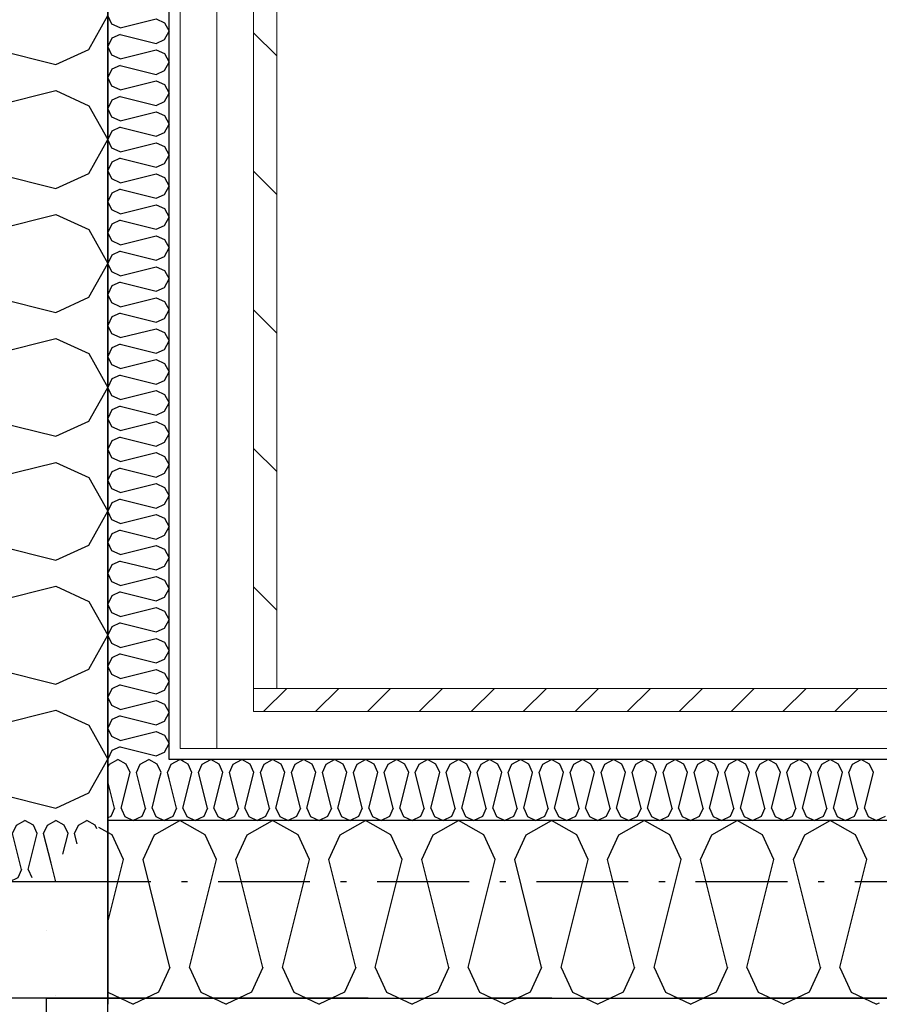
# Model space of a CAD drawing. Header units: millimetres. Extents: x -117798 to 93698, y -182207 to 252400.
# Tile 199 of 222: x -65045 to -64343, y -15022 to -14218. Entities that reach past the tile are written whole.
import ezdxf
from ezdxf.enums import TextEntityAlignment as Align

# ---------------------------------------------------------------- set-up
doc = ezdxf.new("R2010")
doc.units = ezdxf.units.MM
doc.header["$LTSCALE"] = 0.5
doc.header["$MEASUREMENT"] = 0
for name, pattern in [('Akselinje', [1500, 1000, -200, 100, -200]), ('Over snittplan', [260, 150, -50, 10, -50]), ('PLINE', [0])]:
    doc.linetypes.add(name, pattern=pattern)
for name, color, linetype in [('222- Søyler', 7, 'Continuous'), ('222- Søyler  (Skravur)', 7, 'Continuous'), ('223- Bjelker', 7, 'Continuous'), ('232- Ikke-bærende yttervegger', 7, 'Continuous'), ('232- Ikke-bærende yttervegger (Skravur)', 7, 'Continuous'), ('232- Ikke-bærende yttervegger (Skravur)(Nye konstruksjoner)', 7, 'Continuous'), ('232- Ikke-bærende yttervegger(Nye konstruksjoner)', 7, 'Continuous'), ('235- Utvendig kledning og overflate (Skravur)(Nye konstruksjoner)', 7, 'Continuous'), ('251- Frittbærende dekker', 7, 'Continuous'), ('261- Primærkonstruksjon (tak)', 7, 'Continuous'), ('261- Primærkonstruksjon (tak)(Nye konstruksjoner)', 7, 'Continuous'), ('262- Taktekking(Nye konstruksjoner)', 7, 'Continuous'), ('82-- Modullinjer', 7, 'Continuous')]:
    doc.layers.add(name, color=color, linetype=linetype)
doc.layers.add('235- Utvendig kledning og overflate(Nye konstruksjoner)', color=7, linetype='Continuous', lineweight=0)
doc.styles.add('GENERATED_STYLE_4', font='arial.ttf')
pattern_1 = [(225, (0, 0), (-21.213203, 21.213203), [])]
pattern_2 = [(0, (0, 0), (0, 43.30127), [0, -25]), (0, (12.5, 21.65), (0, 43.30127), [0, -25])]

# ---------------------------------------------------------------- blocks, each defined once
blk = doc.blocks.new('*X157')
at = {"layer": '232- Ikke-bærende yttervegger (Skravur)', "linetype": 'PLINE'}
for p, q in [((-64935.19, -14883.49), (-64914.46, -14871.93)), ((-64893.74, -14883.49), (-64914.46, -14871.93)), ((-64859.31, -14883.49), (-64838.59, -14871.93)), ((-64817.86, -14883.49), (-64838.59, -14871.93)), ((-64783.43, -14883.49), (-64762.71, -14871.93)), ((-64741.98, -14883.49), (-64762.71, -14871.93)), ((-64707.55, -14883.49), (-64686.83, -14871.93)), ((-64666.11, -14883.49), (-64686.83, -14871.93)), ((-64631.67, -14883.49), (-64610.95, -14871.93)), ((-64590.23, -14883.49), (-64610.95, -14871.93)), ((-64555.79, -14883.49), (-64535.07, -14871.93)), ((-64514.35, -14883.49), (-64535.07, -14871.93)), ((-64479.91, -14883.49), (-64459.19, -14871.93)), ((-64438.47, -14883.49), (-64459.19, -14871.93)), ((-64404.03, -14883.49), (-64383.31, -14871.93)), ((-64362.59, -14883.49), (-64383.31, -14871.93)), ((-64969.62, -14883.49), (-64973.16, -14881.52)), ((-64960.37, -14903.81), (-64969.62, -14883.49)), ((-64944.43, -14903.81), (-64935.19, -14883.49)), ((-64884.5, -14903.81), (-64893.74, -14883.49)), ((-64868.55, -14903.81), (-64859.31, -14883.49)), ((-64808.62, -14903.81), (-64817.86, -14883.49)), ((-64792.67, -14903.81), (-64783.43, -14883.49)), ((-64732.74, -14903.81), (-64741.98, -14883.49)), ((-64716.8, -14903.81), (-64707.55, -14883.49)), ((-64656.86, -14903.81), (-64666.11, -14883.49)), ((-64640.92, -14903.81), (-64631.67, -14883.49)), ((-64580.98, -14903.81), (-64590.23, -14883.49)), ((-64565.04, -14903.81), (-64555.79, -14883.49)), ((-64505.1, -14903.81), (-64514.35, -14883.49)), ((-64489.16, -14903.81), (-64479.91, -14883.49)), ((-64429.22, -14903.81), (-64438.47, -14883.49)), ((-64413.28, -14903.81), (-64404.03, -14883.49)), ((-64353.34, -14903.81), (-64362.59, -14883.49)), ((-64973.16, -14954.95), (-64960.37, -14903.81)), ((-64922.44, -14991.8), (-64944.43, -14903.81)), ((-64906.49, -14991.8), (-64884.5, -14903.81)), ((-64846.56, -14991.8), (-64868.55, -14903.81)), ((-64830.61, -14991.8), (-64808.62, -14903.81)), ((-64770.68, -14991.8), (-64792.67, -14903.81)), ((-64754.74, -14991.8), (-64732.74, -14903.81)), ((-64694.8, -14991.8), (-64716.8, -14903.81)), ((-64678.86, -14991.8), (-64656.86, -14903.81)), ((-64618.92, -14991.8), (-64640.92, -14903.81)), ((-64602.98, -14991.8), (-64580.98, -14903.81)), ((-64543.04, -14991.8), (-64565.04, -14903.81)), ((-64527.1, -14991.8), (-64505.1, -14903.81)), ((-64467.16, -14991.8), (-64489.16, -14903.81)), ((-64451.22, -14991.8), (-64429.22, -14903.81)), ((-64391.28, -14991.8), (-64413.28, -14903.81)), ((-64375.34, -14991.8), (-64353.34, -14903.81)), ((-64922.44, -14991.8), (-64931.68, -15012.12)), ((-64906.49, -14991.8), (-64897.25, -15012.12)), ((-64846.56, -14991.8), (-64855.8, -15012.12)), ((-64830.61, -14991.8), (-64821.37, -15012.12)), ((-64770.68, -14991.8), (-64779.92, -15012.12)), ((-64754.74, -14991.8), (-64745.49, -15012.12)), ((-64694.8, -14991.8), (-64704.05, -15012.12)), ((-64678.86, -14991.8), (-64669.61, -15012.12)), ((-64618.92, -14991.8), (-64628.17, -15012.12)), ((-64602.98, -14991.8), (-64593.73, -15012.12)), ((-64543.04, -14991.8), (-64552.29, -15012.12)), ((-64527.1, -14991.8), (-64517.85, -15012.12)), ((-64467.16, -14991.8), (-64476.41, -15012.12)), ((-64451.22, -14991.8), (-64441.97, -15012.12)), ((-64391.28, -14991.8), (-64400.53, -15012.12)), ((-64375.34, -14991.8), (-64366.09, -15012.12)), ((-64973.16, -15012.05), (-64973.13, -15012.12)), ((-64973.13, -15012.12), (-64952.4, -15021.93)), ((-64931.68, -15012.12), (-64952.4, -15021.93)), ((-64897.25, -15012.12), (-64876.52, -15021.93)), ((-64855.8, -15012.12), (-64876.52, -15021.93)), ((-64821.37, -15012.12), (-64800.65, -15021.93)), ((-64779.92, -15012.12), (-64800.65, -15021.93)), ((-64745.49, -15012.12), (-64724.77, -15021.93)), ((-64704.05, -15012.12), (-64724.77, -15021.93)), ((-64669.61, -15012.12), (-64648.89, -15021.93)), ((-64628.17, -15012.12), (-64648.89, -15021.93)), ((-64593.73, -15012.12), (-64573.01, -15021.93)), ((-64552.29, -15012.12), (-64573.01, -15021.93)), ((-64517.85, -15012.12), (-64497.13, -15021.93)), ((-64476.41, -15012.12), (-64497.13, -15021.93)), ((-64441.97, -15012.12), (-64421.25, -15021.93)), ((-64400.53, -15012.12), (-64421.25, -15021.93)), ((-64366.09, -15012.12), (-64345.37, -15021.93)), ((-64343.16, -15020.88), (-64345.37, -15021.93))]:
    blk.add_line(p, q, dxfattribs=at)
blk = doc.blocks.new('*X158')
at = {"layer": '232- Ikke-bærende yttervegger (Skravur)', "linetype": 'PLINE'}
for p, q in [((-64973.16, -14881.52), (-64980.49, -14877.43)), ((-65015.78, -14921.93), (-65019.58, -14906.74))]:
    blk.add_line(p, q, dxfattribs=at)
blk = doc.blocks.new('*X159')
at = {"layer": '232- Ikke-bærende yttervegger (Skravur)', "linetype": 'PLINE'}
for p, q in [((-65173.16, -14875.15), (-65167.39, -14871.93)), ((-65160.49, -14875.78), (-65167.39, -14871.93)), ((-65149.01, -14875.78), (-65142.1, -14871.93)), ((-65135.19, -14875.78), (-65142.1, -14871.93)), ((-65123.72, -14875.78), (-65116.81, -14871.93)), ((-65109.9, -14875.78), (-65116.81, -14871.93)), ((-65098.42, -14875.78), (-65091.52, -14871.93)), ((-65084.61, -14875.78), (-65091.52, -14871.93)), ((-65073.13, -14875.78), (-65066.22, -14871.93)), ((-65059.32, -14875.78), (-65066.22, -14871.93)), ((-65047.84, -14875.78), (-65040.93, -14871.93)), ((-65034.02, -14875.78), (-65040.93, -14871.93)), ((-65022.54, -14875.78), (-65015.64, -14871.93)), ((-65008.73, -14875.78), (-65015.64, -14871.93)), ((-64997.25, -14875.78), (-64990.34, -14871.93)), ((-64983.44, -14875.78), (-64990.34, -14871.93)), ((-65157.4, -14882.56), (-65160.49, -14875.78)), ((-65152.09, -14882.56), (-65149.01, -14875.78)), ((-65132.11, -14882.56), (-65135.19, -14875.78)), ((-65126.8, -14882.56), (-65123.72, -14875.78)), ((-65106.82, -14882.56), (-65109.9, -14875.78)), ((-65101.5, -14882.56), (-65098.42, -14875.78)), ((-65081.53, -14882.56), (-65084.61, -14875.78)), ((-65076.21, -14882.56), (-65073.13, -14875.78)), ((-65056.23, -14882.56), (-65059.32, -14875.78)), ((-65050.92, -14882.56), (-65047.84, -14875.78)), ((-65030.94, -14882.56), (-65034.02, -14875.78)), ((-65025.63, -14882.56), (-65022.54, -14875.78)), ((-65005.65, -14882.56), (-65008.73, -14875.78)), ((-65000.33, -14882.56), (-64997.25, -14875.78)), ((-64982.13, -14878.65), (-64983.44, -14875.78)), ((-65164.74, -14911.89), (-65157.4, -14882.56)), ((-65144.76, -14911.89), (-65152.09, -14882.56)), ((-65139.44, -14911.89), (-65132.11, -14882.56)), ((-65119.47, -14911.89), (-65126.8, -14882.56)), ((-65114.15, -14911.89), (-65106.82, -14882.56)), ((-65094.17, -14911.89), (-65101.5, -14882.56)), ((-65088.86, -14911.89), (-65081.53, -14882.56)), ((-65068.88, -14911.89), (-65076.21, -14882.56)), ((-65063.57, -14911.89), (-65056.23, -14882.56)), ((-65043.59, -14911.89), (-65050.92, -14882.56)), ((-65038.27, -14911.89), (-65030.94, -14882.56)), ((-65019.58, -14906.74), (-65025.63, -14882.56)), ((-65009.87, -14899.46), (-65005.65, -14882.56)), ((-64998.28, -14890.77), (-65000.33, -14882.56)), ((-65170.05, -14911.89), (-65173.16, -14899.45)), ((-65170.05, -14911.89), (-65173.13, -14918.66)), ((-65164.74, -14911.89), (-65161.65, -14918.66)), ((-65144.76, -14911.89), (-65147.84, -14918.66)), ((-65139.44, -14911.89), (-65136.36, -14918.66)), ((-65119.47, -14911.89), (-65122.55, -14918.66)), ((-65114.15, -14911.89), (-65111.07, -14918.66)), ((-65094.17, -14911.89), (-65097.25, -14918.66)), ((-65088.86, -14911.89), (-65085.78, -14918.66)), ((-65068.88, -14911.89), (-65071.96, -14918.66)), ((-65063.57, -14911.89), (-65060.48, -14918.66)), ((-65043.59, -14911.89), (-65046.67, -14918.66)), ((-65038.27, -14911.89), (-65035.26, -14918.5)), ((-65173.13, -14918.66), (-65173.16, -14918.67)), ((-65161.65, -14918.66), (-65154.75, -14921.93)), ((-65147.84, -14918.66), (-65154.75, -14921.93)), ((-65136.36, -14918.66), (-65129.45, -14921.93)), ((-65122.55, -14918.66), (-65129.45, -14921.93)), ((-65111.07, -14918.66), (-65104.16, -14921.93)), ((-65097.25, -14918.66), (-65104.16, -14921.93)), ((-65085.78, -14918.66), (-65078.87, -14921.93)), ((-65071.96, -14918.66), (-65078.87, -14921.93)), ((-65060.48, -14918.66), (-65053.58, -14921.93)), ((-65046.67, -14918.66), (-65053.58, -14921.93))]:
    blk.add_line(p, q, dxfattribs=at)
blk = doc.blocks.new('*X411')
at = {"layer": '235- Utvendig kledning og overflate (Skravur)(Nye konstruksjoner)', "linetype": 'PLINE'}
blk.add_line((-64911.43, -14823.62), (-64914.16, -14822.1), dxfattribs=at)
blk = doc.blocks.new('*X412')
at = {"layer": '235- Utvendig kledning og overflate (Skravur)(Nye konstruksjoner)', "linetype": 'PLINE'}
for p, q in [((-64921.37, -14825.78), (-64914.46, -14821.93)), ((-64914.16, -14822.1), (-64914.46, -14821.93)), ((-64923.16, -14829.71), (-64921.37, -14825.78))]:
    blk.add_line(p, q, dxfattribs=at)
blk = doc.blocks.new('*X413')
at = {"layer": '235- Utvendig kledning og overflate (Skravur)(Nye konstruksjoner)', "linetype": 'PLINE'}
for p, q in [((-64971.96, -14825.78), (-64965.05, -14821.93)), ((-64958.14, -14825.78), (-64965.05, -14821.93)), ((-64946.66, -14825.78), (-64939.76, -14821.93)), ((-64932.85, -14825.78), (-64939.76, -14821.93)), ((-64973.16, -14828.42), (-64971.96, -14825.78)), ((-64962.39, -14861.89), (-64955.06, -14832.56)), ((-64955.06, -14832.56), (-64958.14, -14825.78)), ((-64949.75, -14832.56), (-64946.66, -14825.78)), ((-64945.35, -14850.16), (-64949.75, -14832.56)), ((-64929.77, -14832.56), (-64932.85, -14825.78)), ((-64931.45, -14839.29), (-64929.77, -14832.56)), ((-64924.45, -14832.56), (-64923.16, -14829.71)), ((-64924.19, -14833.6), (-64924.45, -14832.56)), ((-64967.71, -14861.89), (-64973.16, -14840.08)), ((-64967.71, -14861.89), (-64970.79, -14868.66)), ((-64962.39, -14861.89), (-64961.85, -14863.08)), ((-64970.79, -14868.66), (-64973.16, -14869.78))]:
    blk.add_line(p, q, dxfattribs=at)
blk = doc.blocks.new('*X416')
at = {"layer": '235- Utvendig kledning og overflate (Skravur)(Nye konstruksjoner)', "linetype": 'PLINE'}
for p, q in [((-64907.56, -14825.78), (-64911.43, -14823.62)), ((-64896.08, -14825.78), (-64889.17, -14821.93)), ((-64882.26, -14825.78), (-64889.17, -14821.93)), ((-64870.79, -14825.78), (-64863.88, -14821.93)), ((-64856.97, -14825.78), (-64863.88, -14821.93)), ((-64845.49, -14825.78), (-64838.59, -14821.93)), ((-64831.68, -14825.78), (-64838.59, -14821.93)), ((-64820.2, -14825.78), (-64813.29, -14821.93)), ((-64806.39, -14825.78), (-64813.29, -14821.93)), ((-64794.91, -14825.78), (-64788, -14821.93)), ((-64781.09, -14825.78), (-64788, -14821.93)), ((-64769.61, -14825.78), (-64762.71, -14821.93)), ((-64755.8, -14825.78), (-64762.71, -14821.93)), ((-64744.32, -14825.78), (-64737.41, -14821.93)), ((-64730.51, -14825.78), (-64737.41, -14821.93)), ((-64719.03, -14825.78), (-64712.12, -14821.93)), ((-64705.21, -14825.78), (-64712.12, -14821.93)), ((-64693.73, -14825.78), (-64686.83, -14821.93)), ((-64679.92, -14825.78), (-64686.83, -14821.93)), ((-64668.44, -14825.78), (-64661.53, -14821.93)), ((-64654.63, -14825.78), (-64661.53, -14821.93)), ((-64643.15, -14825.78), (-64636.24, -14821.93)), ((-64629.33, -14825.78), (-64636.24, -14821.93)), ((-64617.86, -14825.78), (-64610.95, -14821.93)), ((-64604.04, -14825.78), (-64610.95, -14821.93)), ((-64592.56, -14825.78), (-64585.66, -14821.93)), ((-64578.75, -14825.78), (-64585.66, -14821.93)), ((-64567.27, -14825.78), (-64560.36, -14821.93)), ((-64553.46, -14825.78), (-64560.36, -14821.93)), ((-64541.98, -14825.78), (-64535.07, -14821.93)), ((-64528.16, -14825.78), (-64535.07, -14821.93)), ((-64516.68, -14825.78), (-64509.78, -14821.93)), ((-64502.87, -14825.78), (-64509.78, -14821.93)), ((-64491.39, -14825.78), (-64484.48, -14821.93)), ((-64477.58, -14825.78), (-64484.48, -14821.93)), ((-64466.1, -14825.78), (-64459.19, -14821.93)), ((-64452.28, -14825.78), (-64459.19, -14821.93)), ((-64440.8, -14825.78), (-64433.9, -14821.93)), ((-64426.99, -14825.78), (-64433.9, -14821.93)), ((-64415.51, -14825.78), (-64408.6, -14821.93)), ((-64401.7, -14825.78), (-64408.6, -14821.93)), ((-64390.22, -14825.78), (-64383.31, -14821.93)), ((-64376.4, -14825.78), (-64383.31, -14821.93)), ((-64364.93, -14825.78), (-64358.02, -14821.93)), ((-64351.11, -14825.78), (-64358.02, -14821.93)), ((-64911.81, -14861.89), (-64904.47, -14832.56)), ((-64904.47, -14832.56), (-64907.56, -14825.78)), ((-64899.16, -14832.56), (-64896.08, -14825.78)), ((-64891.83, -14861.89), (-64899.16, -14832.56)), ((-64886.51, -14861.89), (-64879.18, -14832.56)), ((-64879.18, -14832.56), (-64882.26, -14825.78)), ((-64873.87, -14832.56), (-64870.79, -14825.78)), ((-64866.54, -14861.89), (-64873.87, -14832.56)), ((-64861.22, -14861.89), (-64853.89, -14832.56)), ((-64853.89, -14832.56), (-64856.97, -14825.78)), ((-64848.57, -14832.56), (-64845.49, -14825.78)), ((-64841.24, -14861.89), (-64848.57, -14832.56)), ((-64835.93, -14861.89), (-64828.6, -14832.56)), ((-64828.6, -14832.56), (-64831.68, -14825.78)), ((-64823.28, -14832.56), (-64820.2, -14825.78)), ((-64815.95, -14861.89), (-64823.28, -14832.56)), ((-64810.64, -14861.89), (-64803.3, -14832.56)), ((-64803.3, -14832.56), (-64806.39, -14825.78)), ((-64797.99, -14832.56), (-64794.91, -14825.78)), ((-64790.66, -14861.89), (-64797.99, -14832.56)), ((-64785.34, -14861.89), (-64778.01, -14832.56)), ((-64778.01, -14832.56), (-64781.09, -14825.78)), ((-64772.7, -14832.56), (-64769.61, -14825.78)), ((-64765.36, -14861.89), (-64772.7, -14832.56)), ((-64760.05, -14861.89), (-64752.72, -14832.56)), ((-64752.72, -14832.56), (-64755.8, -14825.78)), ((-64747.4, -14832.56), (-64744.32, -14825.78)), ((-64740.07, -14861.89), (-64747.4, -14832.56)), ((-64734.76, -14861.89), (-64727.42, -14832.56)), ((-64727.42, -14832.56), (-64730.51, -14825.78)), ((-64722.11, -14832.56), (-64719.03, -14825.78)), ((-64714.78, -14861.89), (-64722.11, -14832.56)), ((-64709.46, -14861.89), (-64702.13, -14832.56)), ((-64702.13, -14832.56), (-64705.21, -14825.78)), ((-64696.82, -14832.56), (-64693.73, -14825.78)), ((-64689.48, -14861.89), (-64696.82, -14832.56)), ((-64684.17, -14861.89), (-64676.84, -14832.56)), ((-64676.84, -14832.56), (-64679.92, -14825.78)), ((-64671.52, -14832.56), (-64668.44, -14825.78)), ((-64664.19, -14861.89), (-64671.52, -14832.56)), ((-64658.88, -14861.89), (-64651.54, -14832.56)), ((-64651.54, -14832.56), (-64654.63, -14825.78)), ((-64646.23, -14832.56), (-64643.15, -14825.78)), ((-64638.9, -14861.89), (-64646.23, -14832.56)), ((-64633.58, -14861.89), (-64626.25, -14832.56)), ((-64626.25, -14832.56), (-64629.33, -14825.78)), ((-64620.94, -14832.56), (-64617.86, -14825.78)), ((-64613.61, -14861.89), (-64620.94, -14832.56)), ((-64608.29, -14861.89), (-64600.96, -14832.56)), ((-64600.96, -14832.56), (-64604.04, -14825.78)), ((-64595.64, -14832.56), (-64592.56, -14825.78)), ((-64588.31, -14861.89), (-64595.64, -14832.56)), ((-64583, -14861.89), (-64575.67, -14832.56)), ((-64575.67, -14832.56), (-64578.75, -14825.78)), ((-64570.35, -14832.56), (-64567.27, -14825.78)), ((-64563.02, -14861.89), (-64570.35, -14832.56)), ((-64557.71, -14861.89), (-64550.37, -14832.56)), ((-64550.37, -14832.56), (-64553.46, -14825.78)), ((-64545.06, -14832.56), (-64541.98, -14825.78)), ((-64537.73, -14861.89), (-64545.06, -14832.56)), ((-64532.41, -14861.89), (-64525.08, -14832.56)), ((-64525.08, -14832.56), (-64528.16, -14825.78)), ((-64519.77, -14832.56), (-64516.68, -14825.78)), ((-64512.43, -14861.89), (-64519.77, -14832.56)), ((-64507.12, -14861.89), (-64499.79, -14832.56)), ((-64499.79, -14832.56), (-64502.87, -14825.78)), ((-64494.47, -14832.56), (-64491.39, -14825.78)), ((-64487.14, -14861.89), (-64494.47, -14832.56)), ((-64481.83, -14861.89), (-64474.49, -14832.56)), ((-64474.49, -14832.56), (-64477.58, -14825.78)), ((-64469.18, -14832.56), (-64466.1, -14825.78)), ((-64461.85, -14861.89), (-64469.18, -14832.56)), ((-64456.53, -14861.89), (-64449.2, -14832.56)), ((-64449.2, -14832.56), (-64452.28, -14825.78)), ((-64443.89, -14832.56), (-64440.8, -14825.78)), ((-64436.55, -14861.89), (-64443.89, -14832.56)), ((-64431.24, -14861.89), (-64423.91, -14832.56)), ((-64423.91, -14832.56), (-64426.99, -14825.78)), ((-64418.59, -14832.56), (-64415.51, -14825.78)), ((-64411.26, -14861.89), (-64418.59, -14832.56)), ((-64405.95, -14861.89), (-64398.61, -14832.56)), ((-64398.61, -14832.56), (-64401.7, -14825.78)), ((-64393.3, -14832.56), (-64390.22, -14825.78)), ((-64385.97, -14861.89), (-64393.3, -14832.56)), ((-64380.65, -14861.89), (-64373.32, -14832.56)), ((-64373.32, -14832.56), (-64376.4, -14825.78)), ((-64368.01, -14832.56), (-64364.93, -14825.78)), ((-64360.68, -14861.89), (-64368.01, -14832.56)), ((-64355.36, -14861.89), (-64348.03, -14832.56)), ((-64348.03, -14832.56), (-64351.11, -14825.78)), ((-64917.12, -14861.89), (-64923.16, -14837.73)), ((-64917.12, -14861.89), (-64920.2, -14868.66)), ((-64911.81, -14861.89), (-64908.73, -14868.66)), ((-64891.83, -14861.89), (-64894.91, -14868.66)), ((-64886.51, -14861.89), (-64883.43, -14868.66)), ((-64866.54, -14861.89), (-64869.62, -14868.66)), ((-64861.22, -14861.89), (-64858.14, -14868.66)), ((-64841.24, -14861.89), (-64844.32, -14868.66)), ((-64835.93, -14861.89), (-64832.85, -14868.66)), ((-64815.95, -14861.89), (-64819.03, -14868.66)), ((-64810.64, -14861.89), (-64807.55, -14868.66)), ((-64790.66, -14861.89), (-64793.74, -14868.66)), ((-64785.34, -14861.89), (-64782.26, -14868.66)), ((-64765.36, -14861.89), (-64768.45, -14868.66)), ((-64760.05, -14861.89), (-64756.97, -14868.66)), ((-64740.07, -14861.89), (-64743.15, -14868.66)), ((-64734.76, -14861.89), (-64731.67, -14868.66)), ((-64714.78, -14861.89), (-64717.86, -14868.66)), ((-64709.46, -14861.89), (-64706.38, -14868.66)), ((-64689.48, -14861.89), (-64692.57, -14868.66)), ((-64684.17, -14861.89), (-64681.09, -14868.66)), ((-64664.19, -14861.89), (-64667.27, -14868.66)), ((-64658.88, -14861.89), (-64655.8, -14868.66)), ((-64638.9, -14861.89), (-64641.98, -14868.66)), ((-64633.58, -14861.89), (-64630.5, -14868.66)), ((-64613.61, -14861.89), (-64616.69, -14868.66)), ((-64608.29, -14861.89), (-64605.21, -14868.66)), ((-64588.31, -14861.89), (-64591.39, -14868.66)), ((-64583, -14861.89), (-64579.92, -14868.66)), ((-64563.02, -14861.89), (-64566.1, -14868.66)), ((-64557.71, -14861.89), (-64554.62, -14868.66)), ((-64537.73, -14861.89), (-64540.81, -14868.66)), ((-64532.41, -14861.89), (-64529.33, -14868.66)), ((-64512.43, -14861.89), (-64515.52, -14868.66)), ((-64507.12, -14861.89), (-64504.04, -14868.66)), ((-64487.14, -14861.89), (-64490.22, -14868.66)), ((-64481.83, -14861.89), (-64478.74, -14868.66)), ((-64461.85, -14861.89), (-64464.93, -14868.66)), ((-64456.53, -14861.89), (-64453.45, -14868.66)), ((-64436.55, -14861.89), (-64439.64, -14868.66)), ((-64431.24, -14861.89), (-64428.16, -14868.66)), ((-64411.26, -14861.89), (-64414.34, -14868.66)), ((-64405.95, -14861.89), (-64402.87, -14868.66)), ((-64385.97, -14861.89), (-64389.05, -14868.66)), ((-64380.65, -14861.89), (-64377.57, -14868.66)), ((-64360.68, -14861.89), (-64363.76, -14868.66)), ((-64355.36, -14861.89), (-64352.28, -14868.66)), ((-64920.2, -14868.66), (-64923.16, -14870.06)), ((-64908.73, -14868.66), (-64901.82, -14871.93)), ((-64894.91, -14868.66), (-64901.82, -14871.93)), ((-64883.43, -14868.66), (-64876.52, -14871.93)), ((-64869.62, -14868.66), (-64876.52, -14871.93)), ((-64858.14, -14868.66), (-64851.23, -14871.93)), ((-64844.32, -14868.66), (-64851.23, -14871.93)), ((-64832.85, -14868.66), (-64825.94, -14871.93)), ((-64819.03, -14868.66), (-64825.94, -14871.93)), ((-64807.55, -14868.66), (-64800.65, -14871.93)), ((-64793.74, -14868.66), (-64800.65, -14871.93)), ((-64782.26, -14868.66), (-64775.35, -14871.93)), ((-64768.45, -14868.66), (-64775.35, -14871.93)), ((-64756.97, -14868.66), (-64750.06, -14871.93)), ((-64743.15, -14868.66), (-64750.06, -14871.93)), ((-64731.67, -14868.66), (-64724.77, -14871.93)), ((-64717.86, -14868.66), (-64724.77, -14871.93)), ((-64706.38, -14868.66), (-64699.47, -14871.93)), ((-64692.57, -14868.66), (-64699.47, -14871.93)), ((-64681.09, -14868.66), (-64674.18, -14871.93)), ((-64667.27, -14868.66), (-64674.18, -14871.93)), ((-64655.8, -14868.66), (-64648.89, -14871.93)), ((-64641.98, -14868.66), (-64648.89, -14871.93)), ((-64630.5, -14868.66), (-64623.59, -14871.93)), ((-64616.69, -14868.66), (-64623.59, -14871.93)), ((-64605.21, -14868.66), (-64598.3, -14871.93)), ((-64591.39, -14868.66), (-64598.3, -14871.93)), ((-64579.92, -14868.66), (-64573.01, -14871.93)), ((-64566.1, -14868.66), (-64573.01, -14871.93)), ((-64554.62, -14868.66), (-64547.72, -14871.93)), ((-64540.81, -14868.66), (-64547.72, -14871.93)), ((-64529.33, -14868.66), (-64522.42, -14871.93)), ((-64515.52, -14868.66), (-64522.42, -14871.93)), ((-64504.04, -14868.66), (-64497.13, -14871.93)), ((-64490.22, -14868.66), (-64497.13, -14871.93)), ((-64478.74, -14868.66), (-64471.84, -14871.93)), ((-64464.93, -14868.66), (-64471.84, -14871.93)), ((-64453.45, -14868.66), (-64446.54, -14871.93)), ((-64439.64, -14868.66), (-64446.54, -14871.93)), ((-64428.16, -14868.66), (-64421.25, -14871.93)), ((-64414.34, -14868.66), (-64421.25, -14871.93)), ((-64402.87, -14868.66), (-64395.96, -14871.93)), ((-64389.05, -14868.66), (-64395.96, -14871.93)), ((-64377.57, -14868.66), (-64370.66, -14871.93)), ((-64363.76, -14868.66), (-64370.66, -14871.93)), ((-64352.28, -14868.66), (-64345.37, -14871.93)), ((-64338.46, -14868.66), (-64345.37, -14871.93))]:
    blk.add_line(p, q, dxfattribs=at)
blk = doc.blocks.new('*X417')
at = {"layer": '235- Utvendig kledning og overflate (Skravur)(Nye konstruksjoner)', "linetype": 'PLINE'}
for p, q in [((-64937.1, -14861.89), (-64931.45, -14839.29)), ((-64923.16, -14837.73), (-64924.19, -14833.6)), ((-64942.41, -14861.89), (-64945.35, -14850.16)), ((-64961.85, -14863.08), (-64959.31, -14868.66)), ((-64942.41, -14861.89), (-64945.5, -14868.66)), ((-64937.1, -14861.89), (-64934.02, -14868.66)), ((-64959.31, -14868.66), (-64952.4, -14871.93)), ((-64945.5, -14868.66), (-64952.4, -14871.93)), ((-64934.02, -14868.66), (-64927.11, -14871.93)), ((-64923.16, -14870.06), (-64927.11, -14871.93))]:
    blk.add_line(p, q, dxfattribs=at)
blk = doc.blocks.new('*X434')
at = {"layer": '232- Ikke-bærende yttervegger (Skravur)(Nye konstruksjoner)', "linetype": 'PLINE'}
for p, q in [((-64988.58, -14242.29), (-64973.16, -14214.66)), ((-65132.99, -14225.29), (-65015.67, -14254.62)), ((-65015.67, -14254.62), (-64988.58, -14242.29)), ((-65132.99, -14305.21), (-65015.67, -14275.88)), ((-65015.67, -14275.88), (-64988.58, -14288.2)), ((-64988.58, -14288.2), (-64973.16, -14315.83)), ((-64988.58, -14343.46), (-64973.16, -14315.83)), ((-65132.99, -14326.46), (-65015.67, -14355.79)), ((-65015.67, -14355.79), (-64988.58, -14343.46)), ((-65132.99, -14406.38), (-65015.67, -14377.05)), ((-65015.67, -14377.05), (-64988.58, -14389.38)), ((-64988.58, -14389.38), (-64973.16, -14417.01)), ((-64988.58, -14444.63), (-64973.16, -14417.01)), ((-65132.99, -14427.63), (-65015.67, -14456.96)), ((-65015.67, -14456.96), (-64988.58, -14444.63)), ((-65132.99, -14507.55), (-65015.67, -14478.22)), ((-65015.67, -14478.22), (-64988.58, -14490.55)), ((-64988.58, -14490.55), (-64973.16, -14518.18)), ((-64988.58, -14545.81), (-64973.16, -14518.18)), ((-65132.99, -14528.81), (-65015.67, -14558.14)), ((-65015.67, -14558.14), (-64988.58, -14545.81)), ((-65132.99, -14608.72), (-65015.67, -14579.39)), ((-65015.67, -14579.39), (-64988.58, -14591.72)), ((-64988.58, -14591.72), (-64973.16, -14619.35)), ((-64988.58, -14646.98), (-64973.16, -14619.35)), ((-65132.99, -14629.98), (-65015.67, -14659.31)), ((-65015.67, -14659.31), (-64988.58, -14646.98)), ((-65132.99, -14709.89), (-65015.67, -14680.56)), ((-65015.67, -14680.56), (-64988.58, -14692.89)), ((-64988.58, -14692.89), (-64973.16, -14720.52)), ((-64988.58, -14748.15), (-64973.16, -14720.52)), ((-65132.99, -14731.15), (-65015.67, -14760.48)), ((-65015.67, -14760.48), (-64988.58, -14748.15)), ((-65132.99, -14811.07), (-65015.67, -14781.74)), ((-65015.67, -14781.74), (-64988.58, -14794.06)), ((-64988.58, -14794.06), (-64973.16, -14821.69)), ((-64988.58, -14849.32), (-64973.16, -14821.69)), ((-65132.99, -14832.32), (-65015.67, -14861.65)), ((-65015.67, -14861.65), (-64988.58, -14849.32))]:
    blk.add_line(p, q, dxfattribs=at)
blk = doc.blocks.new('*X507')
at = {"layer": '235- Utvendig kledning og overflate (Skravur)(Nye konstruksjoner)', "linetype": 'PLINE'}
for p, q in [((-64969.89, -14221.57), (-64973.16, -14214.66)), ((-64963.12, -14224.65), (-64969.89, -14221.57)), ((-64963.12, -14224.65), (-64933.79, -14217.32)), ((-64933.79, -14217.32), (-64927.01, -14220.4)), ((-64927.01, -14220.4), (-64923.16, -14227.31)), ((-64963.12, -14229.97), (-64969.89, -14233.05)), ((-64963.12, -14229.97), (-64933.79, -14237.3)), ((-64927.01, -14234.22), (-64923.16, -14227.31)), ((-64969.89, -14233.05), (-64973.16, -14239.95)), ((-64933.79, -14237.3), (-64927.01, -14234.22)), ((-64969.89, -14246.86), (-64973.16, -14239.95)), ((-64963.12, -14249.94), (-64933.79, -14242.61)), ((-64933.79, -14242.61), (-64927.01, -14245.69)), ((-64927.01, -14245.69), (-64923.16, -14252.6)), ((-64963.12, -14249.94), (-64969.89, -14246.86)), ((-64927.01, -14259.51), (-64923.16, -14252.6)), ((-64969.89, -14258.34), (-64973.16, -14265.25)), ((-64963.12, -14255.26), (-64969.89, -14258.34)), ((-64963.12, -14255.26), (-64933.79, -14262.59)), ((-64933.79, -14262.59), (-64927.01, -14259.51)), ((-64969.89, -14272.15), (-64973.16, -14265.25)), ((-64963.12, -14275.24), (-64933.79, -14267.9)), ((-64933.79, -14267.9), (-64927.01, -14270.99)), ((-64963.12, -14275.24), (-64969.89, -14272.15)), ((-64927.01, -14270.99), (-64923.16, -14277.89)), ((-64927.01, -14284.8), (-64923.16, -14277.89)), ((-64969.89, -14283.63), (-64973.16, -14290.54)), ((-64963.12, -14280.55), (-64969.89, -14283.63)), ((-64963.12, -14280.55), (-64933.79, -14287.88)), ((-64933.79, -14287.88), (-64927.01, -14284.8)), ((-64969.89, -14297.45), (-64973.16, -14290.54)), ((-64963.12, -14300.53), (-64933.79, -14293.2)), ((-64933.79, -14293.2), (-64927.01, -14296.28)), ((-64963.12, -14300.53), (-64969.89, -14297.45)), ((-64927.01, -14296.28), (-64923.16, -14303.19)), ((-64969.89, -14308.93), (-64973.16, -14315.83)), ((-64963.12, -14305.84), (-64969.89, -14308.93)), ((-64963.12, -14305.84), (-64933.79, -14313.18)), ((-64933.79, -14313.18), (-64927.01, -14310.09)), ((-64927.01, -14310.09), (-64923.16, -14303.19)), ((-64969.89, -14322.74), (-64973.16, -14315.83)), ((-64963.12, -14325.82), (-64933.79, -14318.49)), ((-64933.79, -14318.49), (-64927.01, -14321.57)), ((-64963.12, -14325.82), (-64969.89, -14322.74)), ((-64927.01, -14321.57), (-64923.16, -14328.48)), ((-64969.89, -14334.22), (-64973.16, -14341.13)), ((-64963.12, -14331.14), (-64969.89, -14334.22)), ((-64963.12, -14331.14), (-64933.79, -14338.47)), ((-64927.01, -14335.39), (-64923.16, -14328.48)), ((-64969.89, -14348.03), (-64973.16, -14341.13)), ((-64933.79, -14338.47), (-64927.01, -14335.39)), ((-64963.12, -14351.12), (-64969.89, -14348.03)), ((-64963.12, -14351.12), (-64933.79, -14343.78)), ((-64933.79, -14343.78), (-64927.01, -14346.87)), ((-64927.01, -14346.87), (-64923.16, -14353.77)), ((-64963.12, -14356.43), (-64969.89, -14359.51)), ((-64963.12, -14356.43), (-64933.79, -14363.76)), ((-64927.01, -14360.68), (-64923.16, -14353.77)), ((-64969.89, -14359.51), (-64973.16, -14366.42)), ((-64969.89, -14373.33), (-64973.16, -14366.42)), ((-64933.79, -14363.76), (-64927.01, -14360.68)), ((-64963.12, -14376.41), (-64969.89, -14373.33)), ((-64963.12, -14376.41), (-64933.79, -14369.08)), ((-64933.79, -14369.08), (-64927.01, -14372.16)), ((-64927.01, -14372.16), (-64923.16, -14379.07)), ((-64963.12, -14381.72), (-64969.89, -14384.81)), ((-64963.12, -14381.72), (-64933.79, -14389.06)), ((-64927.01, -14385.97), (-64923.16, -14379.07)), ((-64969.89, -14384.81), (-64973.16, -14391.71)), ((-64933.79, -14389.06), (-64927.01, -14385.97)), ((-64969.89, -14398.62), (-64973.16, -14391.71)), ((-64963.12, -14401.7), (-64969.89, -14398.62)), ((-64963.12, -14401.7), (-64933.79, -14394.37)), ((-64933.79, -14394.37), (-64927.01, -14397.45)), ((-64927.01, -14397.45), (-64923.16, -14404.36)), ((-64963.12, -14407.02), (-64969.89, -14410.1)), ((-64963.12, -14407.02), (-64933.79, -14414.35)), ((-64927.01, -14411.27), (-64923.16, -14404.36)), ((-64969.89, -14410.1), (-64973.16, -14417.01)), ((-64933.79, -14414.35), (-64927.01, -14411.27)), ((-64969.89, -14423.91), (-64973.16, -14417.01)), ((-64963.12, -14427), (-64933.79, -14419.66)), ((-64933.79, -14419.66), (-64927.01, -14422.74)), ((-64927.01, -14422.74), (-64923.16, -14429.65)), ((-64963.12, -14427), (-64969.89, -14423.91)), ((-64927.01, -14436.56), (-64923.16, -14429.65)), ((-64969.89, -14435.39), (-64973.16, -14442.3)), ((-64963.12, -14432.31), (-64969.89, -14435.39)), ((-64963.12, -14432.31), (-64933.79, -14439.64)), ((-64933.79, -14439.64), (-64927.01, -14436.56)), ((-64969.89, -14449.21), (-64973.16, -14442.3)), ((-64963.12, -14452.29), (-64933.79, -14444.96)), ((-64933.79, -14444.96), (-64927.01, -14448.04)), ((-64963.12, -14452.29), (-64969.89, -14449.21)), ((-64927.01, -14448.04), (-64923.16, -14454.95)), ((-64927.01, -14461.85), (-64923.16, -14454.95)), ((-64969.89, -14460.68), (-64973.16, -14467.59)), ((-64963.12, -14457.6), (-64969.89, -14460.68)), ((-64963.12, -14457.6), (-64933.79, -14464.93)), ((-64933.79, -14464.93), (-64927.01, -14461.85)), ((-64969.89, -14474.5), (-64973.16, -14467.59)), ((-64963.12, -14477.58), (-64933.79, -14470.25)), ((-64933.79, -14470.25), (-64927.01, -14473.33)), ((-64963.12, -14477.58), (-64969.89, -14474.5)), ((-64927.01, -14473.33), (-64923.16, -14480.24)), ((-64969.89, -14485.98), (-64973.16, -14492.88)), ((-64963.12, -14482.89), (-64969.89, -14485.98)), ((-64963.12, -14482.89), (-64933.79, -14490.23)), ((-64933.79, -14490.23), (-64927.01, -14487.15)), ((-64927.01, -14487.15), (-64923.16, -14480.24)), ((-64969.89, -14499.79), (-64973.16, -14492.88)), ((-64963.12, -14502.87), (-64933.79, -14495.54)), ((-64933.79, -14495.54), (-64927.01, -14498.62)), ((-64963.12, -14502.87), (-64969.89, -14499.79)), ((-64927.01, -14498.62), (-64923.16, -14505.53)), ((-64969.89, -14511.27), (-64973.16, -14518.18)), ((-64963.12, -14508.19), (-64969.89, -14511.27)), ((-64963.12, -14508.19), (-64933.79, -14515.52)), ((-64927.01, -14512.44), (-64923.16, -14505.53)), ((-64969.89, -14525.08), (-64973.16, -14518.18)), ((-64933.79, -14515.52), (-64927.01, -14512.44)), ((-64963.12, -14528.17), (-64969.89, -14525.08)), ((-64963.12, -14528.17), (-64933.79, -14520.83)), ((-64933.79, -14520.83), (-64927.01, -14523.92)), ((-64927.01, -14523.92), (-64923.16, -14530.82)), ((-64963.12, -14533.48), (-64969.89, -14536.56)), ((-64963.12, -14533.48), (-64933.79, -14540.81)), ((-64927.01, -14537.73), (-64923.16, -14530.82)), ((-64969.89, -14536.56), (-64973.16, -14543.47)), ((-64969.89, -14550.38), (-64973.16, -14543.47)), ((-64933.79, -14540.81), (-64927.01, -14537.73)), ((-64963.12, -14553.46), (-64969.89, -14550.38)), ((-64963.12, -14553.46), (-64933.79, -14546.13)), ((-64933.79, -14546.13), (-64927.01, -14549.21)), ((-64927.01, -14549.21), (-64923.16, -14556.12)), ((-64963.12, -14558.77), (-64969.89, -14561.86)), ((-64963.12, -14558.77), (-64933.79, -14566.11)), ((-64927.01, -14563.02), (-64923.16, -14556.12)), ((-64969.89, -14561.86), (-64973.16, -14568.76)), ((-64933.79, -14566.11), (-64927.01, -14563.02)), ((-64969.89, -14575.67), (-64973.16, -14568.76)), ((-64963.12, -14578.75), (-64969.89, -14575.67)), ((-64963.12, -14578.75), (-64933.79, -14571.42)), ((-64933.79, -14571.42), (-64927.01, -14574.5)), ((-64927.01, -14574.5), (-64923.16, -14581.41)), ((-64963.12, -14584.07), (-64969.89, -14587.15)), ((-64963.12, -14584.07), (-64933.79, -14591.4)), ((-64927.01, -14588.32), (-64923.16, -14581.41)), ((-64969.89, -14587.15), (-64973.16, -14594.06)), ((-64933.79, -14591.4), (-64927.01, -14588.32)), ((-64969.89, -14600.96), (-64973.16, -14594.06)), ((-64963.12, -14604.05), (-64933.79, -14596.71)), ((-64933.79, -14596.71), (-64927.01, -14599.8)), ((-64927.01, -14599.8), (-64923.16, -14606.7)), ((-64963.12, -14604.05), (-64969.89, -14600.96)), ((-64927.01, -14613.61), (-64923.16, -14606.7)), ((-64969.89, -14612.44), (-64973.16, -14619.35)), ((-64963.12, -14609.36), (-64969.89, -14612.44)), ((-64963.12, -14609.36), (-64933.79, -14616.69)), ((-64933.79, -14616.69), (-64927.01, -14613.61)), ((-64969.89, -14626.26), (-64973.16, -14619.35)), ((-64963.12, -14629.34), (-64933.79, -14622.01)), ((-64933.79, -14622.01), (-64927.01, -14625.09)), ((-64963.12, -14629.34), (-64969.89, -14626.26)), ((-64927.01, -14625.09), (-64923.16, -14632)), ((-64927.01, -14638.9), (-64923.16, -14632)), ((-64969.89, -14637.74), (-64973.16, -14644.64)), ((-64963.12, -14634.65), (-64969.89, -14637.74)), ((-64963.12, -14634.65), (-64933.79, -14641.99)), ((-64933.79, -14641.99), (-64927.01, -14638.9)), ((-64969.89, -14651.55), (-64973.16, -14644.64)), ((-64963.12, -14654.63), (-64933.79, -14647.3)), ((-64933.79, -14647.3), (-64927.01, -14650.38)), ((-64963.12, -14654.63), (-64969.89, -14651.55)), ((-64927.01, -14650.38), (-64923.16, -14657.29)), ((-64969.89, -14663.03), (-64973.16, -14669.94)), ((-64963.12, -14659.95), (-64969.89, -14663.03)), ((-64963.12, -14659.95), (-64933.79, -14667.28)), ((-64933.79, -14667.28), (-64927.01, -14664.2)), ((-64927.01, -14664.2), (-64923.16, -14657.29)), ((-64969.89, -14676.84), (-64973.16, -14669.94)), ((-64963.12, -14679.92), (-64933.79, -14672.59)), ((-64933.79, -14672.59), (-64927.01, -14675.67)), ((-64963.12, -14679.92), (-64969.89, -14676.84)), ((-64927.01, -14675.67), (-64923.16, -14682.58)), ((-64969.89, -14688.32), (-64973.16, -14695.23)), ((-64963.12, -14685.24), (-64969.89, -14688.32)), ((-64963.12, -14685.24), (-64933.79, -14692.57)), ((-64927.01, -14689.49), (-64923.16, -14682.58)), ((-64969.89, -14702.14), (-64973.16, -14695.23)), ((-64933.79, -14692.57), (-64927.01, -14689.49)), ((-64963.12, -14705.22), (-64969.89, -14702.14)), ((-64963.12, -14705.22), (-64933.79, -14697.89)), ((-64933.79, -14697.89), (-64927.01, -14700.97)), ((-64927.01, -14700.97), (-64923.16, -14707.87)), ((-64963.12, -14710.53), (-64969.89, -14713.61)), ((-64963.12, -14710.53), (-64933.79, -14717.86)), ((-64927.01, -14714.78), (-64923.16, -14707.87)), ((-64969.89, -14713.61), (-64973.16, -14720.52)), ((-64969.89, -14727.43), (-64973.16, -14720.52)), ((-64933.79, -14717.86), (-64927.01, -14714.78)), ((-64963.12, -14730.51), (-64969.89, -14727.43)), ((-64963.12, -14730.51), (-64933.79, -14723.18)), ((-64933.79, -14723.18), (-64927.01, -14726.26)), ((-64927.01, -14726.26), (-64923.16, -14733.17)), ((-64963.12, -14735.82), (-64969.89, -14738.91)), ((-64963.12, -14735.82), (-64933.79, -14743.16)), ((-64927.01, -14740.08), (-64923.16, -14733.17)), ((-64969.89, -14738.91), (-64973.16, -14745.81)), ((-64933.79, -14743.16), (-64927.01, -14740.08)), ((-64969.89, -14752.72), (-64973.16, -14745.81)), ((-64963.12, -14755.8), (-64969.89, -14752.72)), ((-64963.12, -14755.8), (-64933.79, -14748.47)), ((-64933.79, -14748.47), (-64927.01, -14751.55)), ((-64927.01, -14751.55), (-64923.16, -14758.46)), ((-64927.01, -14765.37), (-64923.16, -14758.46)), ((-64969.89, -14764.2), (-64973.16, -14771.11)), ((-64963.12, -14761.12), (-64969.89, -14764.2)), ((-64963.12, -14761.12), (-64933.79, -14768.45)), ((-64933.79, -14768.45), (-64927.01, -14765.37)), ((-64969.89, -14778.01), (-64973.16, -14771.11)), ((-64963.12, -14781.1), (-64933.79, -14773.76)), ((-64933.79, -14773.76), (-64927.01, -14776.85)), ((-64927.01, -14776.85), (-64923.16, -14783.75)), ((-64963.12, -14781.1), (-64969.89, -14778.01)), ((-64927.01, -14790.66), (-64923.16, -14783.75)), ((-64969.89, -14789.49), (-64973.16, -14796.4)), ((-64963.12, -14786.41), (-64969.89, -14789.49)), ((-64963.12, -14786.41), (-64933.79, -14793.74)), ((-64933.79, -14793.74), (-64927.01, -14790.66)), ((-64969.89, -14803.31), (-64973.16, -14796.4)), ((-64963.12, -14806.39), (-64933.79, -14799.06)), ((-64933.79, -14799.06), (-64927.01, -14802.14)), ((-64963.12, -14806.39), (-64969.89, -14803.31)), ((-64927.01, -14802.14), (-64923.16, -14809.05)), ((-64927.01, -14815.95), (-64923.16, -14809.05)), ((-64969.89, -14814.79), (-64973.16, -14821.69)), ((-64963.12, -14811.7), (-64969.89, -14814.79)), ((-64963.12, -14811.7), (-64933.79, -14819.04)), ((-64933.79, -14819.04), (-64927.01, -14815.95)), ((-64973.05, -14821.93), (-64973.16, -14821.69))]:
    blk.add_line(p, q, dxfattribs=at)
blk = doc.blocks.new('Standard grid marker[205]', base_point=(20939.46, -15016.93))
at = {"layer": '82-- Modullinjer', "linetype": 'Akselinje'}
blk.add_line((20739.46, -15016.93), (-81321.28, -15016.93), dxfattribs=at)
at = {"layer": '82-- Modullinjer', "style": 'GENERATED_STYLE_4'}
for tag, p in [('AC_MarkerText_1_0', (21061.96, -15056.93)), ('AC_MarkerText_1_1', (-81898.78, -15056.93))]:
    blk.add_attdef(tag, text='', height=175, rotation=90, dxfattribs=at).set_placement(p, align=Align.TOP_CENTER)

msp = doc.modelspace()

# ---------------------------------------------------------------- hatches: boundary and pattern name
at = {"layer": '222- Søyler  (Skravur)', "linetype": 'Continuous'}
h = msp.add_hatch(dxfattribs=at)
h.set_pattern_fill('Betong_strukturell', color=256, style=0, pattern_type=2)
h.set_pattern_definition([(0, (-65173.16, -15111.93), (0, 311.77), [30, -150]), (0, (-65083.16, -15267.8), (0, 311.77), [30, -150]), (300, (-65173.16, -15111.93), (270, 155.9), [30, -150]), (300, (-64993.16, -15111.93), (270, 155.9), [30, -150]), (240, (-65143.16, -15111.93), (-270, 155.9), [30, -150]), (240, (-64963.16, -15111.93), (-270, 155.9), [30, -150]), (0, (-65173.16, -15141.93), (0, 60), [0, -60, 0, -90]), (315, (-65143.16, -15141.93), (42.426, 42.426), [0, -45, 0, -75])])
h.paths.add_polyline_path([(-64973.16, -15111.93), (-64973.16, -14921.93), (-65173.16, -14921.93), (-65173.16, -15111.93)])
at = {"layer": '235- Utvendig kledning og overflate (Skravur)(Nye konstruksjoner)', "linetype": 'Continuous'}
h = msp.add_hatch(dxfattribs=at)
h.set_pattern_fill('Prikker_tett', color=256, style=0, pattern_type=2)
h.set_pattern_definition(pattern_2)
h.paths.add_polyline_path([(-64923.16, -14812.93), (-64914.16, -14812.93), (-64914.16, -13436.93), (-64923.16, -13436.93)])
h = msp.add_hatch(dxfattribs=at)
h.set_pattern_fill('Skrålinjer_2', color=256, style=0, pattern_type=2)
h.set_pattern_definition([(135, (0, 0), (56.56854, 56.56854), [80, 0])])
h.paths.add_polyline_path([(-64854.16, -14763.93), (-64835.16, -14763.93), (-64835.16, -13436.93), (-64854.16, -13436.93)])
h = msp.add_hatch(dxfattribs=at)
h.set_pattern_fill('Skrålinjer_1', color=256, style=0, pattern_type=2)
h.set_pattern_definition(pattern_1)
h.paths.add_polyline_path([(-64854.16, -14778.8), (-64835.16, -14763.93), (-64854.16, -14763.93)])
h = msp.add_hatch(dxfattribs=at)
h.set_pattern_fill('Skrålinjer_1', color=256, style=0, pattern_type=2)
h.set_pattern_definition(pattern_1)
h.paths.add_polyline_path([(-64854.16, -14782.93), (-64104.16, -14782.93), (-64104.16, -14763.93), (-64835.16, -14763.93), (-64854.16, -14778.8)])
h = msp.add_hatch(dxfattribs=at)
h.set_pattern_fill('Prikker_tett', color=256, style=0, pattern_type=2)
h.set_pattern_definition(pattern_2)
h.paths.add_polyline_path([(-64923.16, -14812.93), (-64923.16, -14821.93), (-64914.16, -14821.93), (-64914.16, -14812.93)])
h = msp.add_hatch(dxfattribs=at)
h.set_pattern_fill('Prikker_tett', color=256, style=0, pattern_type=2)
h.set_pattern_definition(pattern_2)
h.paths.add_polyline_path([(-64914.16, -14812.93), (-64914.16, -14821.93), (-64909.27, -14821.93), (-64897.77, -14812.93)])
h = msp.add_hatch(dxfattribs=at)
h.set_pattern_fill('Prikker_tett', color=256, style=0, pattern_type=2)
h.set_pattern_definition(pattern_2)
h.paths.add_polyline_path([(-64143.16, -14812.93), (-64897.77, -14812.93), (-64909.27, -14821.93), (-64143.16, -14821.93)])

# ---------------------------------------------------------------- linework, layer by layer
at = {"layer": '222- Søyler', "linetype": 'PLINE', "flags": 128}
msp.add_lwpolyline([(-64973.16, -15111.93), (-64973.16, -14921.93), (-65173.16, -14921.93), (-65173.16, -15111.93)], close=True, dxfattribs=at)
at = {"layer": '223- Bjelker', "linetype": 'Over snittplan'}
msp.add_line((-64288.16, -14921.93), (-77768.16, -14921.93), dxfattribs=at)
at = {"layer": '232- Ikke-bærende yttervegger', "linetype": 'PLINE', "flags": 128}
for points in [[(-64343.16, -14871.93), (-64973.16, -14871.93)], [(-64193.16, -14871.93), (-64343.16, -14871.93)]]:
    msp.add_lwpolyline(points, dxfattribs=at)
at = {"layer": '232- Ikke-bærende yttervegger(Nye konstruksjoner)', "linetype": 'PLINE', "flags": 128}
msp.add_lwpolyline([(-64973.16, -14871.93), (-64973.16, -13436.93)], dxfattribs=at)
at = {"layer": '235- Utvendig kledning og overflate(Nye konstruksjoner)', "linetype": 'PLINE'}
for p, q in [((-64923.16, -14812.93), (-64923.16, -13436.93)), ((-64914.16, -14812.93), (-64914.16, -13436.93)), ((-64884.16, -14782.93), (-64884.16, -13436.93)), ((-64854.16, -14763.93), (-64854.16, -13436.93)), ((-64854.16, -14763.93), (-64835.16, -14763.93)), ((-64854.16, -14763.93), (-64854.16, -14778.8)), ((-64854.16, -14763.93), (-64835.16, -14763.93)), ((-64854.16, -14763.93), (-64854.16, -14778.8)), ((-64884.16, -14782.93), (-64884.16, -14802.28)), ((-64884.16, -14782.93), (-64884.16, -14802.28)), ((-64854.16, -14782.93), (-64854.16, -14778.8)), ((-64854.16, -14782.93), (-64854.16, -14778.8)), ((-64134.16, -14782.93), (-64854.16, -14782.93)), ((-64884.16, -14812.93), (-64884.16, -14802.28)), ((-64884.16, -14812.93), (-64884.16, -14802.28)), ((-64923.16, -14812.93), (-64923.16, -14821.93)), ((-64923.16, -14812.93), (-64923.16, -14821.93)), ((-64914.16, -14812.93), (-64897.77, -14812.93)), ((-64914.16, -14812.93), (-64897.77, -14812.93)), ((-64897.77, -14812.93), (-64884.16, -14812.93)), ((-64897.77, -14812.93), (-64884.16, -14812.93)), ((-64143.16, -14812.93), (-64884.16, -14812.93)), ((-64923.16, -14821.93), (-64914.16, -14821.93)), ((-64914.16, -14821.93), (-64909.27, -14821.93)), ((-64193.16, -14821.93), (-64909.27, -14821.93))]:
    msp.add_line(p, q, dxfattribs=at)
at = {"layer": '235- Utvendig kledning og overflate(Nye konstruksjoner)', "linetype": 'PLINE', "flags": 128}
for points in [[(-64973.16, -13436.93), (-64973.16, -14821.93)], [(-64835.16, -14763.93), (-64835.16, -13436.93)], [(-64265.16, -14763.93), (-64835.16, -14763.93)], [(-64973.16, -14871.93), (-64973.16, -14821.93)], [(-64973.16, -14871.93), (-64193.16, -14871.93)]]:
    msp.add_lwpolyline(points, dxfattribs=at)
at = {"layer": '251- Frittbærende dekker', "linetype": 'PLINE', "flags": 128}
msp.add_lwpolyline([(-64973.16, -25891.93), (-64973.16, -12116.93), (-68773.16, -12116.93), (-68773.16, -25891.93)], close=True, dxfattribs=at)
at = {"layer": '261- Primærkonstruksjon (tak)', "linetype": 'PLINE', "flags": 128}
for points in [[(-64973.16, -14871.93), (-64973.16, -12166.93)], [(-64193.16, -14871.93), (-64973.16, -14871.93)], [(-65023.16, -15016.93), (-64193.16, -15016.93)], [(-65023.16, -25816.93), (-65023.16, -15016.93)]]:
    msp.add_lwpolyline(points, dxfattribs=at)
at = {"layer": '261- Primærkonstruksjon (tak)(Nye konstruksjoner)', "linetype": 'PLINE', "flags": 128}
msp.add_lwpolyline([(-64973.16, -12166.93), (-64973.16, -15021.93)], dxfattribs=at)
at = {"layer": '262- Taktekking(Nye konstruksjoner)', "linetype": 'PLINE', "flags": 128}
for points in [[(-64923.16, -14821.93), (-64923.16, -12216.93)], [(-64143.16, -14821.93), (-64923.16, -14821.93)]]:
    msp.add_lwpolyline(points, dxfattribs=at)

# ---------------------------------------------------------------- block references
at = {"layer": '232- Ikke-bærende yttervegger'}
for name in ['*X159', '*X157', '*X158']:
    msp.add_blockref(name, (0, 0), dxfattribs=at)
at = {"layer": '232- Ikke-bærende yttervegger(Nye konstruksjoner)'}
msp.add_blockref('*X434', (0, 0), dxfattribs=at)
at = {"layer": '235- Utvendig kledning og overflate(Nye konstruksjoner)'}
for name in ['*X507', '*X413', '*X412', '*X416', '*X411', '*X417']:
    msp.add_blockref(name, (0, 0), dxfattribs=at)
at = {"layer": '82-- Modullinjer', "linetype": 'PLINE'}
msp.add_blockref('Standard grid marker[205]', (20939.46, -15016.93), dxfattribs=at)

doc.saveas('drawing.dxf')
